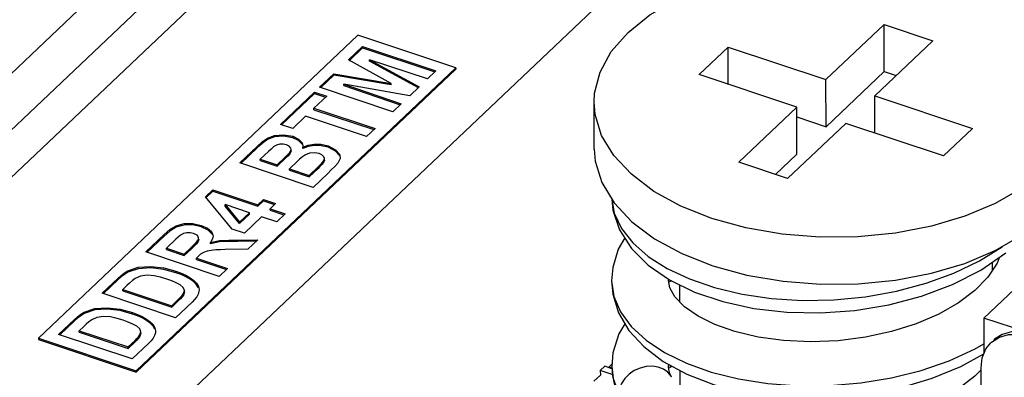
# Model space of a CAD drawing. Extents: x 0 to 1189, y 0 to 841.
# Tile 254 of 256: x 593.23 to 599.29, y 560.29 to 562.49. Entities that reach past the tile are written whole.
import ezdxf

# ---------------------------------------------------------------- set-up
doc = ezdxf.new("R2010")
doc.units = 0
doc.header["$LTSCALE"] = 65.395
doc.layers.get('0').update_dxf_attribs({"linetype": 'CONTINUOUS'})
for name, color, linetype in [('LABEL_2', 7, 'CONTINUOUS'), ('PRT0001_2', 7, 'CONTINUOUS'), ('SC_2', 7, 'CONTINUOUS'), ('SPRING_2', 7, 'CONTINUOUS')]:
    doc.layers.add(name, color=color, linetype=linetype)

msp = doc.modelspace()

# ---------------------------------------------------------------- linework, layer by layer
at = {"color": 7, "linetype": 'Continuous'}
for p, q in [((591.4543, 559.8853), (604.5071, 572.256)), ((603.0912, 571.5536), (591.8623, 560.9114)), ((591.863, 560.5641), (603.092, 571.2063)), ((593.7457, 559.6953), (597.5773, 563.3266)), ((595.3072, 562.3898), (593.3404, 560.5257)), ((595.909, 562.1895), (595.3072, 562.3898)), ((595.2488, 562.238), (595.336, 562.3207)), ((595.2531, 562.2335), (595.336, 562.312)), ((595.336, 562.312), (595.336, 562.3207)), ((595.336, 562.3207), (595.7873, 562.1706)), ((595.336, 562.312), (595.7806, 562.1642)), ((593.9421, 560.3255), (595.909, 562.1895)), ((593.9421, 560.3168), (595.909, 562.1809)), ((595.5115, 562.0928), (595.2488, 562.238)), ((595.3787, 562.2296), (595.3787, 562.2383)), ((595.3787, 562.2383), (595.6837, 562.0724)), ((595.7357, 562.1217), (595.3787, 562.2383)), ((595.68, 562.0657), (595.3787, 562.2296)), ((595.909, 562.1895), (595.909, 562.1809)), ((595.0712, 562.0698), (595.1585, 562.1525)), ((595.078, 562.0675), (595.1585, 562.1438)), ((595.1585, 562.1438), (595.1585, 562.1525)), ((595.1585, 562.1525), (595.5115, 562.0928)), ((595.5115, 562.0842), (595.1585, 562.1438)), ((595.7873, 562.1706), (595.7357, 562.1217)), ((595.5226, 561.9196), (595.0712, 562.0698)), ((595.2206, 562.0797), (595.2206, 562.0884)), ((595.6262, 562.0179), (595.2206, 562.0884)), ((595.2206, 562.0884), (595.5741, 561.9685)), ((595.2206, 562.0797), (595.5674, 561.9621)), ((595.5115, 562.0842), (595.5115, 562.0928)), ((595.6837, 562.0724), (595.6262, 562.0179)), ((594.8305, 561.8417), (595.0403, 562.0405)), ((594.8373, 561.8394), (595.0403, 562.0318)), ((595.1155, 562.0154), (595.0364, 561.9405)), ((595.0403, 562.0318), (595.0403, 562.0405)), ((595.0403, 562.0405), (595.1155, 562.0154)), ((595.0403, 562.0318), (595.1087, 562.009)), ((595.0364, 561.9318), (595.0364, 561.9405)), ((595.0364, 561.9405), (595.4125, 561.8154)), ((595.5741, 561.9685), (595.5226, 561.9196)), ((594.9848, 561.8916), (594.9058, 561.8166)), ((595.3609, 561.7665), (594.9848, 561.8916)), ((595.0364, 561.9318), (595.4057, 561.8089)), ((594.9058, 561.8166), (594.8305, 561.8417)), ((594.9063, 561.7594), (594.9063, 561.768)), ((595.4125, 561.8154), (595.3609, 561.7665)), ((594.5795, 561.6038), (594.6876, 561.7062)), ((594.5863, 561.6015), (594.6876, 561.6975)), ((594.6876, 561.7062), (594.6876, 561.6975)), ((594.885, 561.7066), (594.8677, 561.7148)), ((594.8944, 561.6953), (594.885, 561.7066)), ((594.896, 561.6877), (594.8944, 561.6953)), ((594.9682, 561.7091), (594.9679, 561.7011)), ((595.0014, 561.7051), (594.9679, 561.6924)), ((594.9679, 561.6924), (594.9679, 561.7011)), ((595.1235, 561.7003), (595.0807, 561.71)), ((595.1235, 561.7003), (595.1235, 561.709)), ((594.8105, 561.593), (594.8621, 561.642)), ((594.8953, 561.6735), (594.8876, 561.6594)), ((594.8876, 561.6594), (594.8876, 561.668)), ((594.896, 561.679), (594.8953, 561.6735)), ((594.896, 561.679), (594.896, 561.6877)), ((595.0395, 561.6671), (595.0092, 561.6646)), ((595.0681, 561.6614), (595.0395, 561.6671)), ((595.1013, 561.6308), (595.0977, 561.6426)), ((595.1986, 561.6383), (595.1979, 561.6305)), ((595.0308, 561.4536), (594.5795, 561.6038)), ((594.7063, 561.619), (594.7063, 561.6276)), ((594.7063, 561.6276), (594.8105, 561.593)), ((594.7063, 561.619), (594.8105, 561.5843)), ((594.8105, 561.5843), (594.8621, 561.6333)), ((594.8105, 561.5843), (594.8105, 561.593)), ((594.8478, 561.6284), (594.8478, 561.6197)), ((594.9316, 561.6115), (594.8857, 561.568)), ((595.0072, 561.5275), (595.0599, 561.5774)), ((595.0599, 561.5774), (595.0599, 561.5688)), ((595.0961, 561.6067), (595.0856, 561.5942)), ((595.0961, 561.6154), (595.1013, 561.6308)), ((595.1013, 561.6221), (595.0961, 561.6067)), ((595.0961, 561.6067), (595.0961, 561.6154)), ((595.1013, 561.6221), (595.1013, 561.6308)), ((595.1979, 561.6305), (595.1836, 561.6023)), ((594.8857, 561.5593), (594.8857, 561.568)), ((594.8857, 561.568), (595.0072, 561.5275)), ((594.8857, 561.5593), (595.0072, 561.5188)), ((595.0072, 561.5188), (595.0599, 561.5688)), ((595.0072, 561.5188), (595.0072, 561.5275)), ((595.1216, 561.5397), (595.0308, 561.4536)), ((595.1435, 561.5609), (595.1216, 561.5397)), ((594.3686, 561.3965), (594.4134, 561.4389)), ((594.5332, 561.1965), (594.3686, 561.3965)), ((594.373, 561.3919), (594.4134, 561.4302)), ((594.4134, 561.4302), (594.4134, 561.4389)), ((594.4134, 561.4389), (594.6911, 561.3465)), ((594.4134, 561.4302), (594.6911, 561.3378)), ((594.4893, 561.3389), (594.4893, 561.3476)), ((594.4893, 561.3476), (594.5782, 561.2395)), ((594.6395, 561.2976), (594.4893, 561.3476)), ((594.5782, 561.2308), (594.4893, 561.3389)), ((594.6911, 561.3465), (594.7255, 561.3791)), ((594.6911, 561.3378), (594.7255, 561.3704)), ((594.6911, 561.3378), (594.6911, 561.3465)), ((594.7255, 561.3704), (594.7255, 561.3791)), ((594.7255, 561.3791), (594.8007, 561.3541)), ((594.7255, 561.3704), (594.7939, 561.3476)), ((594.8007, 561.3541), (594.7663, 561.3215)), ((594.5782, 561.2395), (594.6395, 561.2976)), ((594.5782, 561.2308), (594.6396, 561.2889)), ((594.7148, 561.2726), (594.6082, 561.1716)), ((594.6396, 561.2889), (594.6395, 561.2976)), ((594.8073, 561.2418), (594.7148, 561.2726)), ((594.7664, 561.3128), (594.7663, 561.3215)), ((594.7663, 561.3215), (594.8589, 561.2907)), ((594.7664, 561.3128), (594.8521, 561.2843)), ((594.8589, 561.2907), (594.8073, 561.2418)), ((594.3435, 561.2113), (594.3435, 561.22)), ((594.5782, 561.2308), (594.5782, 561.2395)), ((594.0018, 561.0563), (594.1144, 561.163)), ((594.0086, 561.054), (594.1144, 561.1543)), ((594.1501, 561.185), (594.1144, 561.1543)), ((594.1144, 561.163), (594.1144, 561.1543)), ((594.3177, 561.1587), (594.2959, 561.1698)), ((594.4158, 561.1547), (594.4127, 561.1377)), ((594.6082, 561.1716), (594.5332, 561.1965)), ((594.3272, 561.1329), (594.3271, 561.1416)), ((594.4127, 561.1377), (594.4004, 561.1149)), ((594.4548, 561.1177), (594.4004, 561.1063)), ((594.4004, 561.1063), (594.4004, 561.1149)), ((594.5686, 561.1299), (594.6904, 561.131)), ((594.5686, 561.1212), (594.5686, 561.1299)), ((594.6812, 561.1222), (594.5686, 561.1212)), ((594.6904, 561.131), (594.6301, 561.0739)), ((594.4532, 560.9061), (594.0018, 561.0563)), ((594.1287, 561.0715), (594.1286, 561.0801)), ((594.1286, 561.0801), (594.2386, 561.0436)), ((594.1287, 561.0715), (594.2386, 561.0349)), ((594.2386, 561.0436), (594.2801, 561.0829)), ((594.2386, 561.0349), (594.2801, 561.0742)), ((594.2386, 561.0349), (594.2386, 561.0436)), ((594.2801, 561.0829), (594.2801, 561.0742)), ((594.3254, 561.0295), (594.3138, 561.0185)), ((594.6301, 561.0739), (594.4896, 561.0718)), ((594.3138, 561.0099), (594.3138, 561.0185)), ((594.3138, 561.0185), (594.5047, 560.955)), ((594.3138, 561.0099), (594.498, 560.9486)), ((593.8914, 560.9319), (593.8914, 560.9406)), ((594.1118, 560.9581), (594.1871, 560.9374)), ((594.1872, 560.9287), (594.1871, 560.9374)), ((594.1871, 560.9374), (594.2187, 560.9259)), ((594.5047, 560.955), (594.4532, 560.9061)), ((593.7336, 560.8021), (593.832, 560.8953)), ((593.7404, 560.7998), (593.832, 560.8866)), ((593.832, 560.8953), (593.832, 560.8866)), ((593.886, 560.8501), (593.8604, 560.826)), ((594.275, 560.889), (594.2484, 560.9041)), ((594.275, 560.889), (594.275, 560.8977)), ((594.185, 560.6519), (593.7336, 560.8021)), ((593.8605, 560.8173), (593.8604, 560.826)), ((593.8604, 560.826), (594.1613, 560.7258)), ((593.8605, 560.8173), (594.1613, 560.7172)), ((594.2392, 560.8192), (594.2326, 560.8373)), ((594.2338, 560.8001), (594.2392, 560.8192)), ((594.2395, 560.8105), (594.2338, 560.7914)), ((594.2338, 560.7914), (594.2338, 560.8001)), ((594.2392, 560.8105), (594.2392, 560.8192)), ((594.3291, 560.812), (594.3243, 560.7963)), ((594.3262, 560.8354), (594.3262, 560.8441)), ((594.3303, 560.8244), (594.3291, 560.812)), ((594.1613, 560.7258), (594.2038, 560.7661)), ((594.1613, 560.7172), (594.2038, 560.7574)), ((594.1613, 560.7172), (594.1613, 560.7258)), ((594.2862, 560.7479), (594.185, 560.6519)), ((594.2038, 560.7661), (594.2038, 560.7574)), ((593.6232, 560.6777), (593.6232, 560.6864)), ((593.8435, 560.7039), (593.9189, 560.6832)), ((593.919, 560.6745), (593.9189, 560.6832)), ((593.9189, 560.6832), (593.9505, 560.6717)), ((593.4654, 560.5479), (593.5638, 560.6411)), ((593.4722, 560.5456), (593.5638, 560.6325)), ((593.5638, 560.6411), (593.5638, 560.6325)), ((594.0068, 560.6348), (593.9802, 560.65)), ((594.0068, 560.6348), (594.0068, 560.6435)), ((593.9168, 560.3977), (593.4654, 560.5479)), ((593.6178, 560.5959), (593.5922, 560.5718)), ((593.5923, 560.5631), (593.5922, 560.5718)), ((593.5922, 560.5718), (593.8931, 560.4717)), ((593.5923, 560.5631), (593.8931, 560.463)), ((593.971, 560.565), (593.9644, 560.5831)), ((593.9655, 560.5459), (593.971, 560.565)), ((593.9656, 560.5372), (593.9655, 560.5459)), ((593.9713, 560.5563), (593.9656, 560.5372)), ((593.971, 560.5563), (593.971, 560.565)), ((594.0609, 560.5579), (594.0561, 560.5421)), ((594.058, 560.5812), (594.0579, 560.5899)), ((594.0621, 560.5702), (594.0609, 560.5579)), ((593.3404, 560.5257), (593.3404, 560.517)), ((593.3404, 560.5257), (593.9421, 560.3255)), ((593.3404, 560.517), (593.9421, 560.3168)), ((593.8931, 560.4717), (593.9356, 560.5119)), ((593.8931, 560.463), (593.9356, 560.5032)), ((594.018, 560.4937), (593.9168, 560.3977)), ((593.9356, 560.5119), (593.9356, 560.5032)), ((593.8931, 560.463), (593.8931, 560.4717)), ((596.8493, 560.3456), (596.871, 560.3661)), ((596.8723, 560.3595), (596.8661, 560.3615)), ((593.9421, 560.3255), (593.9421, 560.3168)), ((596.826, 560.3526), (596.7992, 560.3272)), ((596.7992, 560.3272), (596.7993, 560.2982)), ((596.8727, 560.3027), (596.7992, 560.3272)), ((596.8705, 560.3378), (596.826, 560.3526)), ((596.8745, 560.3404), (596.8518, 560.348)), ((596.8527, 560.3488), (596.8671, 560.344)), ((596.7599, 560.2609), (596.7993, 560.2982))]:
    msp.add_line(p, q, dxfattribs=at)
for points in [[(594.6876, 561.7062), (594.7175, 561.733), (594.7504, 561.7564), (594.7947, 561.7726), (594.8489, 561.7777), (594.9063, 561.768)], [(594.9063, 561.7594), (594.8484, 561.7691), (594.794, 561.7638), (594.75, 561.7475)], [(594.9063, 561.768), (594.9423, 561.7503), (594.9632, 561.7278), (594.9682, 561.7091)], [(594.9632, 561.7191), (594.9424, 561.7417), (594.9063, 561.7594)], [(594.75, 561.7475), (594.7173, 561.7242), (594.6876, 561.6975)], [(594.7893, 561.7043), (594.7726, 561.6899), (594.756, 561.6746), (594.7063, 561.6276)], [(594.8677, 561.7148), (594.8475, 561.7194), (594.8264, 561.7193), (594.8064, 561.714), (594.7893, 561.7043)], [(594.9679, 561.7011), (595.0011, 561.7137), (595.0386, 561.7199)], [(595.0807, 561.71), (595.0393, 561.7113), (595.0014, 561.7051)], [(595.0386, 561.7199), (595.0799, 561.7188), (595.1235, 561.709)], [(595.1235, 561.709), (595.1692, 561.6857), (595.1934, 561.6587), (595.1986, 561.6383)], [(595.1935, 561.6501), (595.1692, 561.677), (595.1235, 561.7003)], [(594.8621, 561.642), (594.8755, 561.6551), (594.8876, 561.668)], [(594.8876, 561.6594), (594.8755, 561.6465), (594.8621, 561.6333)], [(594.8876, 561.668), (594.8953, 561.6822), (594.896, 561.6877)], [(595.0092, 561.6646), (594.9843, 561.6548), (594.9652, 561.6412), (594.9481, 561.6266), (594.9316, 561.6115)], [(595.0977, 561.6426), (595.0861, 561.6534), (595.0681, 561.6614)], [(595.0599, 561.5774), (595.0732, 561.5903), (595.0856, 561.6029), (595.0961, 561.6154)], [(595.0856, 561.5942), (595.0732, 561.5816), (595.0599, 561.5688)], [(595.1836, 561.6023), (595.1644, 561.5817), (595.1435, 561.5609)], [(594.1144, 561.163), (594.1501, 561.1937), (594.1892, 561.2179), (594.2383, 561.2309), (594.2915, 561.2312), (594.3435, 561.22)], [(594.3435, 561.2113), (594.2916, 561.2225), (594.2384, 561.2222), (594.1892, 561.2093), (594.1501, 561.185)], [(594.3435, 561.22), (594.3813, 561.2031), (594.4052, 561.1828)], [(594.4107, 561.1658), (594.3861, 561.1914), (594.3435, 561.2113)], [(594.2149, 561.1601), (594.2008, 561.1481), (594.1869, 561.1352), (594.1286, 561.0801)], [(594.2959, 561.1698), (594.2757, 561.1744), (594.2544, 561.1746), (594.2336, 561.1697), (594.2149, 561.1601)], [(594.3271, 561.1416), (594.3268, 561.1449), (594.3177, 561.1587)], [(594.4052, 561.1828), (594.4153, 561.1604), (594.4158, 561.1547)], [(594.2801, 561.0829), (594.2973, 561.0996), (594.3121, 561.1151), (594.3239, 561.1299), (594.3271, 561.1416)], [(594.321, 561.1169), (594.313, 561.1073), (594.3034, 561.097), (594.2923, 561.086), (594.2801, 561.0742)], [(594.3272, 561.1329), (594.3261, 561.1261), (594.321, 561.1169)], [(594.4004, 561.1149), (594.4547, 561.1264), (594.5118, 561.1298), (594.5686, 561.1299)], [(594.5686, 561.1212), (594.5118, 561.1211), (594.4548, 561.1177)], [(594.405, 561.0663), (594.3787, 561.0619), (594.3562, 561.0535), (594.3394, 561.0419), (594.3254, 561.0295)], [(594.4896, 561.0718), (594.4609, 561.0703), (594.4327, 561.0685), (594.405, 561.0663)], [(593.8914, 560.9406), (593.9555, 560.962), (594.0326, 560.9676), (594.1118, 560.9581)], [(593.832, 560.8953), (593.8504, 560.9119), (593.8699, 560.9271), (593.8914, 560.9406)], [(593.8914, 560.9319), (593.8699, 560.9185), (593.8504, 560.9032), (593.832, 560.8866)], [(594.1872, 560.9287), (594.1119, 560.9494), (594.0329, 560.9589), (593.9557, 560.9534), (593.8914, 560.9319)], [(594.1314, 560.8899), (594.0928, 560.9016), (594.0524, 560.9103), (594.0101, 560.9131), (593.9695, 560.9073), (593.9369, 560.8929)], [(594.2484, 560.9041), (594.2187, 560.9172), (594.1872, 560.9287)], [(594.2187, 560.9259), (594.2483, 560.9128), (594.275, 560.8977)], [(593.9369, 560.8929), (593.9191, 560.8797), (593.9024, 560.8653), (593.886, 560.8501)], [(594.1896, 560.8672), (594.1615, 560.8792), (594.1314, 560.8899)], [(594.2326, 560.8373), (594.214, 560.8534), (594.1896, 560.8672)], [(594.275, 560.8977), (594.2968, 560.8815), (594.3143, 560.8635), (594.3262, 560.8441)], [(594.3262, 560.8354), (594.3143, 560.8549), (594.2968, 560.8728), (594.275, 560.889)], [(594.2038, 560.7661), (594.2153, 560.7774), (594.2256, 560.7887), (594.2338, 560.8001)], [(594.2338, 560.7914), (594.2256, 560.78), (594.2153, 560.7687), (594.2038, 560.7574)], [(594.3243, 560.7963), (594.3152, 560.7802), (594.3021, 560.7641), (594.2862, 560.7479)], [(594.3262, 560.8441), (594.3302, 560.8281), (594.3303, 560.8244)], [(593.5638, 560.6411), (593.5822, 560.6577), (593.6017, 560.673), (593.6232, 560.6864)], [(593.6232, 560.6777), (593.6017, 560.6643), (593.5822, 560.649), (593.5638, 560.6325)], [(593.6232, 560.6864), (593.6873, 560.7078), (593.7644, 560.7134), (593.8435, 560.7039)], [(593.919, 560.6745), (593.8437, 560.6952), (593.7647, 560.7047), (593.6874, 560.6992), (593.6232, 560.6777)], [(593.9802, 560.65), (593.9505, 560.6631), (593.919, 560.6745)], [(593.9505, 560.6717), (593.9801, 560.6586), (594.0068, 560.6435)], [(593.6687, 560.6387), (593.6508, 560.6256), (593.6342, 560.6112), (593.6178, 560.5959)], [(593.8632, 560.6357), (593.8246, 560.6474), (593.7842, 560.6562), (593.7419, 560.6589), (593.7013, 560.6531), (593.6687, 560.6387)], [(593.9214, 560.613), (593.8933, 560.625), (593.8632, 560.6357)], [(593.9644, 560.5831), (593.9458, 560.5992), (593.9214, 560.613)], [(594.0068, 560.6435), (594.0286, 560.6273), (594.0461, 560.6094), (594.0579, 560.5899)], [(594.058, 560.5812), (594.0461, 560.6007), (594.0286, 560.6186), (594.0068, 560.6348)], [(593.9356, 560.5119), (593.9471, 560.5232), (593.9574, 560.5345), (593.9655, 560.5459)], [(594.0579, 560.5899), (594.0619, 560.5739), (594.0621, 560.5702)], [(593.9656, 560.5372), (593.9574, 560.5258), (593.9471, 560.5145), (593.9356, 560.5032)], [(594.0561, 560.5421), (594.047, 560.526), (594.0339, 560.5099), (594.018, 560.4937)]]:
    msp.add_lwpolyline(points, dxfattribs=at)
at = {"layer": 'LABEL_2', "color": 7, "linetype": 'Continuous'}
for p, q in [((599.2025, 560.4973), (599.2076, 560.5021)), ((599.1423, 560.3434), (599.1498, 560.4056)), ((599.1473, 558.028), (599.1423, 560.3434))]:
    msp.add_line(p, q, dxfattribs=at)
for points in [[(599.2076, 560.5021), (599.255, 560.5319), (599.3118, 560.5474), (599.3753, 560.5477), (599.4426, 560.5327)], [(599.4604, 560.5496), (599.3932, 560.5647), (599.3296, 560.5644), (599.2729, 560.5489), (599.2255, 560.519), (599.2203, 560.5143)], [(599.1498, 560.4056), (599.172, 560.4593), (599.2025, 560.4973)]]:
    msp.add_lwpolyline(points, dxfattribs=at)
at = {"layer": 'PRT0001_2', "color": 7, "linetype": 'Continuous'}
for p, q in [((600.8868, 562.2867), (599.1596, 560.6497)), ((599.1596, 560.6497), (599.16, 560.4304)), ((613.6018, 555.8447), (599.1596, 560.6497))]:
    msp.add_line(p, q, dxfattribs=at)
at = {"layer": 'SC_2', "color": 7, "linetype": 'Continuous'}
for p, q in [((598.1875, 562.1167), (598.5451, 562.4556)), ((598.5458, 562.1662), (598.5451, 562.4556)), ((598.5451, 562.4556), (598.846, 562.3555)), ((597.407, 562.1474), (597.5858, 562.3169)), ((597.5863, 562.0878), (597.5858, 562.3169)), ((597.5858, 562.3169), (598.1875, 562.1167)), ((598.846, 562.3555), (598.4884, 562.0166)), ((598.0087, 561.9472), (597.407, 562.1474)), ((598.1881, 561.8273), (598.5458, 562.1662)), ((598.5458, 562.1662), (598.6201, 562.1414)), ((598.1881, 561.8273), (598.1875, 562.1167)), ((598.4889, 561.7875), (598.4884, 562.0166)), ((598.4884, 562.0166), (599.0902, 561.8164)), ((596.7617, 561.6893), (596.7611, 561.9787)), ((597.6511, 561.6083), (598.0087, 561.9472)), ((598.0093, 561.6578), (598.0087, 561.9472)), ((598.0088, 561.8869), (598.1881, 561.8273)), ((598.3096, 561.8471), (597.952, 561.5082)), ((598.9113, 561.6469), (598.3096, 561.8471)), ((599.0902, 561.8164), (598.9113, 561.6469)), ((597.8776, 561.5329), (598.0093, 561.6578)), ((597.952, 561.5082), (597.6511, 561.6083)), ((598.3836, 561.1491), (598.1491, 561.1471)), ((599.2293, 561.0647), (599.3926, 561.1592)), ((599.0425, 560.9861), (599.2293, 561.0647)), ((599.2133, 560.9446), (599.2132, 560.9944)), ((597.2887, 560.7478), (597.2885, 560.8539)), ((597.2899, 560.2198), (597.2896, 560.3265))]:
    msp.add_line(p, q, dxfattribs=at)
for points in [[(596.9698, 562.4073), (597.1041, 562.5146), (597.2669, 562.6089), (597.4538, 562.6878), (597.6594, 562.7491), (597.8819, 562.792), (598.1135, 562.8147), (598.348, 562.8167), (598.5796, 562.7979), (598.8025, 562.759), (599.0115, 562.7011), (599.2015, 562.6256), (599.3679, 562.5344), (599.507, 562.4297), (599.6153, 562.314), (599.6903, 562.19), (599.7298, 562.0606), (599.7361, 561.9851)], [(596.761, 561.9787), (596.7641, 562.0333), (596.7972, 562.1631), (596.8663, 562.2889), (596.9698, 562.4073)], [(598.1491, 561.1471), (597.9175, 561.1659), (597.6946, 561.2048), (597.4856, 561.2627), (597.2956, 561.3382), (597.1292, 561.4294), (596.9901, 561.5341), (596.8818, 561.6498), (596.8068, 561.7739), (596.7673, 561.9032), (596.761, 561.9787)], [(596.7617, 561.6893), (596.7679, 561.6141), (596.8077, 561.484)], [(599.5273, 561.5565), (599.393, 561.4492), (599.2302, 561.3549), (599.0433, 561.276), (598.8377, 561.2147), (598.6152, 561.1718), (598.3836, 561.1491)], [(596.8077, 561.484), (596.8835, 561.359), (596.9931, 561.2426), (597.1336, 561.1375)], [(597.1336, 561.1375), (597.3015, 561.0464), (597.4923, 560.9713), (597.7014, 560.914)], [(597.7014, 560.914), (597.9238, 560.8758), (598.1541, 560.8576), (598.3869, 560.8598), (598.6167, 560.8825), (598.8377, 560.9251), (599.0425, 560.9861)]]:
    msp.add_lwpolyline(points, dxfattribs=at)
at = {"layer": 'SPRING_2', "color": 7, "linetype": 'Continuous'}
for p, q in [((599.141, 560.9445), (599.2944, 561.0504)), ((597.0942, 560.9751), (597.2248, 560.8848)), ((599.242, 560.9878), (599.1848, 560.9018)), ((599.2553, 561.0234), (599.242, 560.9878)), ((598.9667, 560.8551), (599.141, 560.9445)), ((596.8687, 560.8792), (596.8687, 560.8785)), ((597.2198, 560.8883), (597.2186, 560.8803)), ((597.2186, 560.8803), (597.2186, 560.8787)), ((597.2261, 560.8364), (597.2186, 560.8803)), ((597.2189, 560.8802), (597.2201, 560.8881)), ((597.2373, 560.8787), (597.2204, 560.8701)), ((599.0189, 560.3519), (599.16, 560.4299)), ((597.2203, 560.364), (597.2196, 560.3525)), ((597.2197, 560.3524), (597.2215, 560.3634)), ((596.8696, 560.3515), (596.8696, 560.3509)), ((597.2211, 560.3336), (597.2196, 560.3525)), ((597.2196, 560.3525), (597.2196, 560.3516)), ((597.2413, 560.3527), (597.2241, 560.3433)), ((597.2382, 560.285), (597.2381, 560.2852))]:
    msp.add_line(p, q, dxfattribs=at)
for points in [[(596.8696, 561.3819), (596.8852, 561.295), (596.9298, 561.2007), (596.9997, 561.1115), (597.0935, 561.029), (597.2099, 560.9547)], [(596.8698, 561.3815), (596.8764, 561.3145), (596.9176, 561.1931)], [(596.9176, 561.1931), (596.9912, 561.0785), (597.0942, 560.9751)], [(596.9498, 561.1429), (596.9098, 561.0738), (596.8756, 560.9602), (596.8687, 560.8785)], [(599.1322, 561.0011), (599.2716, 561.088), (599.2766, 561.0921)], [(597.2099, 560.9547), (597.3472, 560.8902), (597.5022, 560.837), (597.6718, 560.7966), (597.8526, 560.7703), (598.0417, 560.7585), (598.2363, 560.7617), (598.4315, 560.7806), (598.6224, 560.8149), (598.8048, 560.8636), (598.9758, 560.9259), (599.1322, 561.0011)], [(596.8687, 560.8792), (596.8763, 560.7956), (596.9113, 560.6823)], [(596.8687, 560.8785), (596.8824, 560.7817), (596.9227, 560.6873), (596.9894, 560.597), (597.0808, 560.513), (597.1946, 560.4372)], [(597.2248, 560.8848), (597.3794, 560.8096), (597.554, 560.7506), (597.7444, 560.7091), (597.9462, 560.6861), (598.1549, 560.6818), (598.3657, 560.6965), (598.5743, 560.7306), (598.7762, 560.7836), (598.9667, 560.8551)], [(599.1848, 560.9018), (599.1044, 560.8192), (599.003, 560.7425), (598.8818, 560.6736)], [(597.3166, 560.7191), (597.257, 560.7805), (597.2261, 560.8364)], [(596.9113, 560.6823), (596.9751, 560.5736), (597.0665, 560.4736), (597.1853, 560.383)], [(597.5043, 560.6094), (597.4004, 560.6607), (597.3166, 560.7191)], [(598.8818, 560.6736), (598.7436, 560.6143), (598.592, 560.5663), (598.4303, 560.5313), (598.2626, 560.5102), (598.0935, 560.5033), (597.9274, 560.5109), (597.7703, 560.5324), (597.6278, 560.5661), (597.5043, 560.6094)], [(596.9509, 560.6149), (596.9132, 560.5515), (596.877, 560.4346), (596.8696, 560.3509)], [(597.1946, 560.4372), (597.3287, 560.3714), (597.4812, 560.3168), (597.6494, 560.2747), (597.83, 560.2461), (598.0188, 560.2323), (598.2113, 560.2338), (598.4034, 560.2501), (598.5919, 560.2812), (598.7735, 560.3269), (598.9457, 560.3865), (599.1055, 560.4595), (599.1599, 560.4917)], [(597.1853, 560.383), (597.3307, 560.3042), (597.4953, 560.2416), (597.6733, 560.1958), (597.8615, 560.1667), (598.0571, 560.1546), (598.2567, 560.1597), (598.4566, 560.182), (598.6532, 560.2217), (598.8421, 560.2787), (599.0189, 560.3519)], [(596.8696, 560.3515), (596.8732, 560.2946), (596.8925, 560.208)], [(596.8696, 560.3509), (596.8776, 560.2783), (596.9125, 560.182)], [(597.2381, 560.2852), (597.2346, 560.2913), (597.2144, 560.3159), (597.1874, 560.3348), (597.1553, 560.3475), (597.1194, 560.353), (597.0817, 560.3511), (597.044, 560.3421), (597.0082, 560.3262), (596.9761, 560.3043), (596.9493, 560.2775), (596.9292, 560.2472), (596.9167, 560.2148), (596.9125, 560.182)], [(597.2381, 560.2852), (597.2277, 560.3085), (597.2211, 560.3336)], [(599.1423, 560.3301), (599.1051, 560.2919), (599.0048, 560.2163), (598.8855, 560.1482)]]:
    msp.add_lwpolyline(points, dxfattribs=at)

doc.saveas('drawing.dxf')
